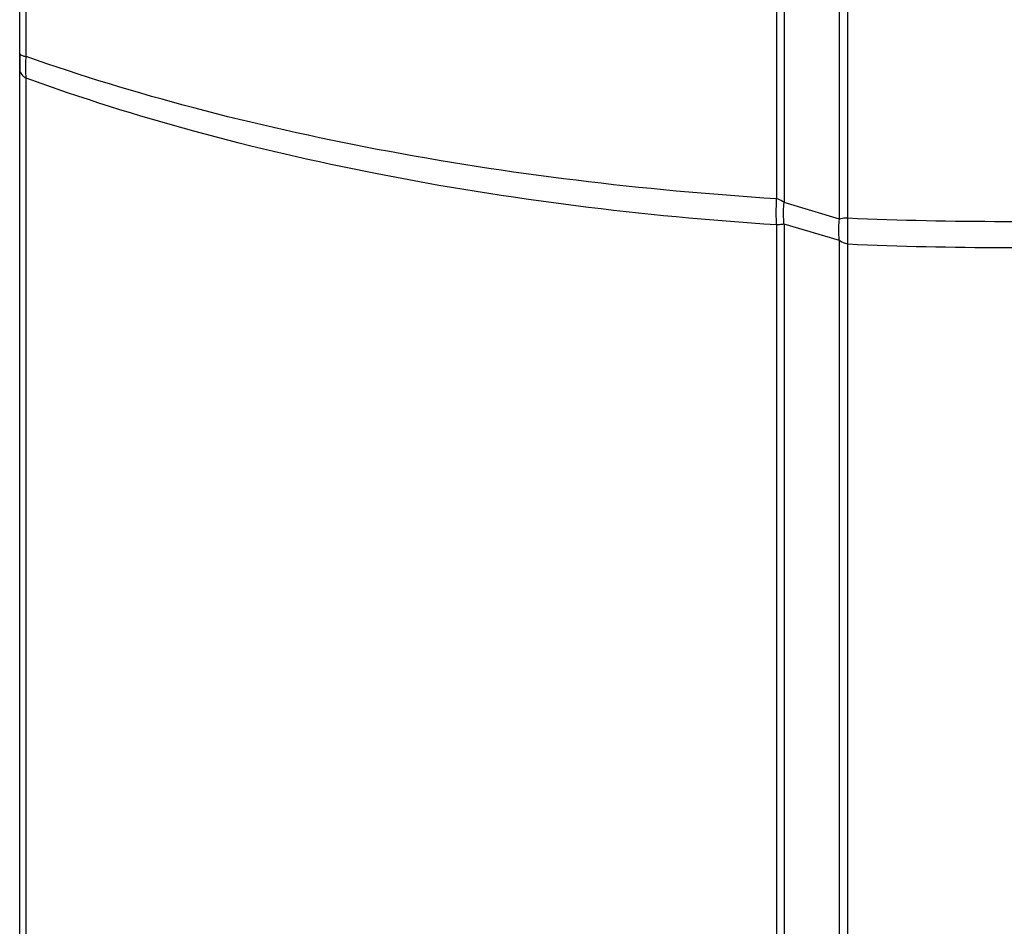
# Model space of a CAD drawing. Header units: millimetres. Extents: x 0 to 420, y 0 to 297.
# Tile 195 of 256: x 251 to 262, y 179 to 189. Entities that reach past the tile are written whole.
import ezdxf

# ---------------------------------------------------------------- set-up
doc = ezdxf.new("R2010")
doc.units = ezdxf.units.MM
doc.header["$LTSCALE"] = 23.1
doc.layers.get('0').update_dxf_attribs({"linetype": 'CONTINUOUS'})
doc.layers.add('02___PRT_ALL_AXES', color=7, linetype='CONTINUOUS')

msp = doc.modelspace()

# ---------------------------------------------------------------- linework, layer by layer
at = {"color": 7, "linetype": 'Continuous'}
for p, q in [((250.7388, 165.3434), (250.7388, 222.412)), ((250.8103, 188.4764), (250.8103, 221.6829)), ((259.1942, 192.652), (259.1942, 186.8848)), ((259.279, 192.627), (259.279, 186.8427)), ((259.8965, 186.6577), (259.8965, 192.394)), ((259.9906, 186.671), (259.9906, 192.382)), ((250.8103, 165.3434), (250.8103, 188.2353)), ((259.8965, 186.6577), (259.279, 186.8427)), ((259.1942, 186.5931), (259.1942, 177.4642)), ((259.279, 186.6017), (259.279, 177.4422)), ((259.8965, 186.4185), (259.279, 186.6017)), ((259.8965, 177.1069), (259.8965, 186.4185)), ((259.9906, 177.0804), (259.9906, 186.38))]:
    msp.add_line(p, q, dxfattribs=at)
for centre, radius, start, end in [((261.7388, 227.1367), 40.5035, 267.52619, 272.47381), ((261.7388, 225.6785), 39.3373, 267.45281, 272.54719)]:
    msp.add_arc(centre, radius, start, end, dxfattribs=at)
for points, knots in [([(250.7388, 188.5091), (250.7388, 188.5004), (250.769, 188.484), (250.7923, 188.4797), (250.8103, 188.4764)], [0, 0, 0, 0, 0.3221066, 1, 1, 1, 1]), ([(250.8103, 188.2353), (250.8097, 188.2539), (250.8078, 188.3343), (250.8086, 188.4147), (250.8103, 188.4764)], [0, 0, 0, 0, 0.231669, 1, 1, 1, 1]), ([(259.1942, 186.8848), (257.6983, 186.9797), (255.5075, 187.2418), (252.7226, 187.8646), (251.4261, 188.2585), (250.8103, 188.4764)], [0, 0, 0, 0, 0.5255525, 0.7709489, 1, 1, 1, 1]), ([(250.7388, 188.3282), (250.7388, 188.31), (250.7558, 188.2694), (250.7903, 188.2455), (250.8103, 188.2353)], [0, 0, 0, 0, 0.4482829, 1, 1, 1, 1]), ([(259.1942, 186.5931), (257.6977, 186.6909), (255.5056, 186.961), (252.7213, 187.6036), (251.4255, 188.0102), (250.8103, 188.2353)], [0, 0, 0, 0, 0.5251302, 0.7705909, 1, 1, 1, 1]), ([(259.1942, 186.5931), (259.1933, 186.6156), (259.1907, 186.7128), (259.1918, 186.8101), (259.1942, 186.8848)], [0, 0, 0, 0, 0.2315254, 1, 1, 1, 1]), ([(259.279, 186.8427), (259.2731, 186.8477), (259.248, 186.8673), (259.2178, 186.8804), (259.1942, 186.8848)], [0, 0, 0, 0, 0.2446406, 1, 1, 1, 1]), ([(259.279, 186.6017), (259.2768, 186.6207), (259.2701, 186.7009), (259.2728, 186.7817), (259.279, 186.8427)], [0, 0, 0, 0, 0.2380161, 1, 1, 1, 1]), ([(259.9906, 186.671), (259.9821, 186.6707), (259.9504, 186.6687), (259.9188, 186.6639), (259.8965, 186.6577)], [0, 0, 0, 0, 0.2687183, 1, 1, 1, 1]), ([(259.9906, 186.38), (259.99, 186.4025), (259.9882, 186.4995), (259.989, 186.5965), (259.9906, 186.671)], [0, 0, 0, 0, 0.2314541, 1, 1, 1, 1]), ([(259.279, 186.6017), (259.2728, 186.6006), (259.2448, 186.5962), (259.2164, 186.5939), (259.1942, 186.5931)], [0, 0, 0, 0, 0.2189362, 1, 1, 1, 1]), ([(259.8965, 186.4185), (259.8943, 186.4374), (259.8877, 186.517), (259.8904, 186.5972), (259.8965, 186.6577)], [0, 0, 0, 0, 0.2381165, 1, 1, 1, 1])]:
    msp.add_open_spline(points, degree=3, knots=knots, dxfattribs=at)
msp.add_open_spline([(259.9906, 186.38), (259.9569, 186.3839), (259.9232, 186.3976), (259.8965, 186.4185)], degree=3, dxfattribs=at)
at = {"layer": '02___PRT_ALL_AXES', "color": 7, "linetype": 'Continuous'}
msp.add_line((250.7388, 188.5091), (250.7388, 188.3282), dxfattribs=at)

doc.saveas('drawing.dxf')
